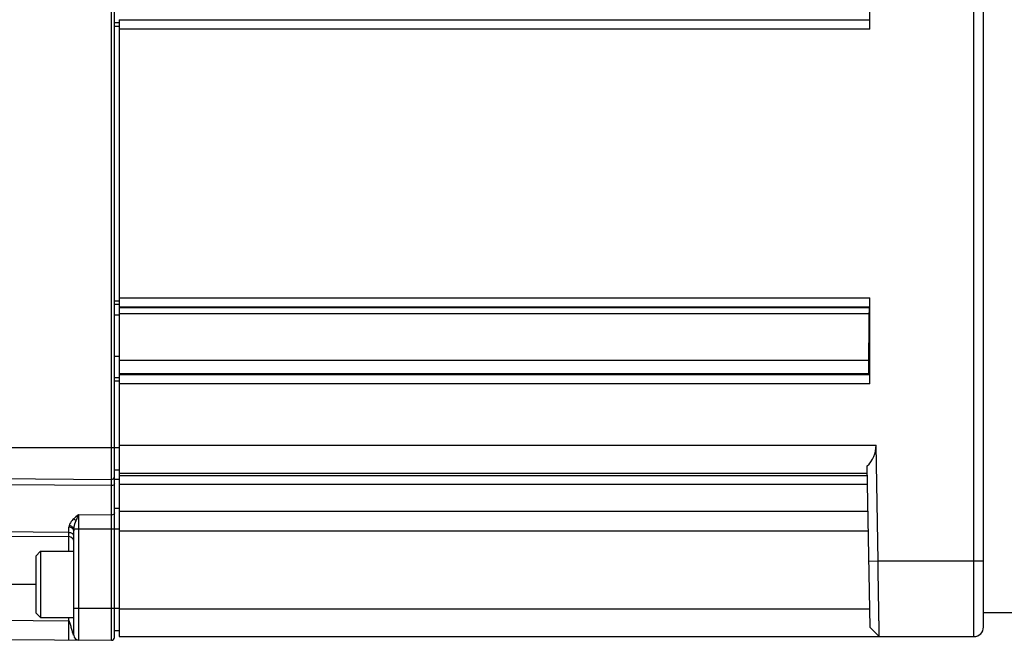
# Model space of a CAD drawing. Header units: millimetres. Extents: x 0 to 559, y 0 to 432.
# Tile 14 of 23: x 261 to 365, y 118 to 184. Entities that reach past the tile are written whole.
import ezdxf

# ---------------------------------------------------------------- set-up
doc = ezdxf.new("R2010")
doc.units = ezdxf.units.MM
doc.header["$LTSCALE"] = 30.734
doc.layers.add('ECM-B3M-C210DXF_CONTINUOUS_LINE', color=7, linetype='CONTINUOUS')

msp = doc.modelspace()

# ---------------------------------------------------------------- linework, layer by layer
at = {"layer": 'ECM-B3M-C210DXF_CONTINUOUS_LINE', "color": 9, "linetype": 'Continuous'}
for p, q in [((271.01, 118.37), (271.01, 219.16)), ((362.22, 118.77), (362.22, 218.77)), ((271.82, 183.27), (271.32, 183.27)), ((271.82, 183.97), (351.19, 183.97)), ((351.22, 182.97), (271.82, 182.97)), ((271.32, 154.27), (271.82, 154.27)), ((271.82, 154.57), (351.22, 154.57)), ((351.19, 153.57), (271.82, 153.57)), ((271.82, 153.55), (351.17, 153.55)), ((271.32, 152.78), (271.82, 152.78)), ((351.15, 152.87), (271.82, 152.87)), ((271.32, 148.42), (271.82, 148.42)), ((351.1, 147.95), (271.82, 147.95)), ((271.82, 145.77), (271.32, 145.77)), ((351.12, 146.54), (271.82, 146.54)), ((271.82, 146.47), (351.19, 146.47)), ((351.22, 145.47), (271.82, 145.47)), ((231.08, 138.77), (271.82, 138.77)), ((271.82, 139.01), (351.86, 139.01)), ((271.32, 135.39), (271.82, 135.39)), ((350.92, 136.01), (271.82, 136.01)), ((271.82, 135.8), (350.92, 135.8)), ((271.01, 134.72), (224.36, 135)), ((350.94, 134.84), (271.82, 134.84)), ((271.32, 132.34), (271.82, 132.34)), ((271.01, 131.61), (267.51, 131.63)), ((267.51, 131.63), (267.51, 118.4)), ((271.82, 132.04), (350.99, 132.04)), ((266.52, 129.78), (224.21, 130.15)), ((266.52, 127.78), (266.52, 130.34)), ((271.82, 130.13), (267.03, 130.13)), ((351.02, 129.91), (271.82, 129.91)), ((351.08, 126.75), (352.08, 126.77)), ((352.08, 126.77), (363.22, 126.77)), ((263.02, 124.28), (226.35, 124.28)), ((266.52, 120.41), (266.52, 120.78)), ((267.02, 121.77), (271.82, 121.77)), ((271.82, 121.69), (351.17, 121.69)), ((266.52, 120.41), (229.12, 120.74)), ((267.02, 118.9), (267, 118.96))]:
    msp.add_line(p, q, dxfattribs=at)
at = {"layer": 'ECM-B3M-C210DXF_CONTINUOUS_LINE', "color": 7, "linetype": 'Continuous'}
for p, q in [((271.32, 118.67), (271.32, 218.86)), ((363.22, 119.77), (363.22, 217.77)), ((351.22, 182.97), (351.22, 192.07)), ((271.32, 183.67), (271.82, 183.67)), ((271.82, 183.97), (271.82, 153.57)), ((351.22, 145.47), (351.22, 154.57)), ((271.82, 153.87), (271.32, 153.87)), ((271.82, 153.55), (271.82, 118.77)), ((351.17, 153.55), (351.19, 153.57)), ((271.32, 146.17), (271.82, 146.17)), ((351.19, 146.47), (351.12, 146.54)), ((352.08, 126.77), (351.86, 139.01)), ((350.9, 136.78), (351.2, 119.75)), ((225.03, 135.77), (271.01, 135.37)), ((271.82, 136.37), (271.32, 136.37)), ((223.11, 129.7), (266.52, 129.33)), ((267.02, 118.9), (267.02, 129.96)), ((263.52, 127.78), (263.02, 127.28)), ((263.02, 127.28), (263.02, 121.28)), ((263.52, 127.78), (267.02, 127.78)), ((263.52, 127.78), (263.52, 120.78)), ((263.52, 120.78), (263.02, 121.28)), ((263.52, 120.78), (267.02, 120.78)), ((367.63, 121.27), (363.22, 121.27)), ((352.2, 118.77), (351.2, 119.75)), ((229.56, 118.73), (271.01, 118.37)), ((271.82, 119.37), (271.32, 119.37)), ((271.82, 118.77), (362.22, 118.77))]:
    msp.add_line(p, q, dxfattribs=at)
at = {"layer": 'ECM-B3M-C210DXF_CONTINUOUS_LINE', "color": 9, "linetype": 'Continuous'}
msp.add_lwpolyline([(267.02, 118.9), (267.02, 118.91), (267.01, 118.91), (267.01, 118.92), (267.01, 118.94), (267, 118.96)], dxfattribs=at)
at = {"layer": 'ECM-B3M-C210DXF_CONTINUOUS_LINE', "color": 7, "linetype": 'Continuous'}
for centre, radius, start, end in [((271.02, 135.67), 0.3, 269.5, 360), ((266.52, 128.83), 0.5, 0, 89.5), ((362.22, 119.77), 1, 270, 360), ((267.52, 118.9), 0.5, 180, 269.5), ((271.02, 118.67), 0.3, 269.5, 360)]:
    msp.add_arc(centre, radius, start, end, dxfattribs=at)
at = {"layer": 'ECM-B3M-C210DXF_CONTINUOUS_LINE', "color": 9, "linetype": 'Continuous'}
msp.add_arc((268.45, 129.96), 1.43, 172.9841, 180.0067, dxfattribs=at)
at = {"layer": 'ECM-B3M-C210DXF_CONTINUOUS_LINE', "color": 7, "linetype": 'Continuous'}
msp.add_ellipse((348.86, 139.01), major_axis=(2.16, -2.12), ratio=0.982697, start_param=-0.055671, end_param=0.785398, dxfattribs=at)
for points, knots in [([(351.19, 153.57), (351.2, 153.57), (351.2, 153.6), (351.2, 153.66), (351.21, 153.75), (351.21, 153.88), (351.21, 154.02), (351.22, 154.26), (351.22, 154.44), (351.22, 154.57)], [0, 0, 0, 0, 0.024139, 0.084094, 0.178113, 0.302481, 0.452745, 0.623487, 1, 1, 1, 1]), ([(351.15, 152.87), (351.15, 152.96), (351.15, 153.08), (351.16, 153.25), (351.16, 153.35), (351.16, 153.43), (351.16, 153.49), (351.17, 153.52), (351.17, 153.54), (351.17, 153.55)], [0, 0, 0, 0, 0.395607, 0.566171, 0.712322, 0.831082, 0.919692, 0.97633, 1, 1, 1, 1]), ([(351.1, 147.95), (351.1, 148.35), (351.12, 149.99), (351.14, 151.63), (351.15, 152.87)], [0, 0, 0, 0, 0.24599, 1, 1, 1, 1]), ([(351.12, 146.54), (351.12, 146.54), (351.12, 146.55), (351.11, 146.58), (351.11, 146.62), (351.11, 146.7), (351.1, 146.83), (351.1, 147.02), (351.1, 147.24), (351.1, 147.55), (351.1, 147.79), (351.1, 147.95)], [0, 0, 0, 0, 0.007979, 0.026344, 0.054939, 0.093457, 0.197637, 0.332642, 0.490169, 0.660805, 1, 1, 1, 1]), ([(351.22, 145.47), (351.22, 145.59), (351.22, 145.77), (351.21, 146.01), (351.21, 146.16), (351.21, 146.28), (351.2, 146.37), (351.2, 146.43), (351.2, 146.46), (351.19, 146.47)], [0, 0, 0, 0, 0.376513, 0.547255, 0.697519, 0.821887, 0.915906, 0.975861, 1, 1, 1, 1]), ([(352.2, 118.77), (352.2, 118.77), (352.2, 118.78), (352.2, 118.79), (352.2, 118.82), (352.2, 118.86), (352.2, 118.93), (352.2, 119.01), (352.19, 119.12), (352.19, 119.24), (352.19, 119.44), (352.19, 119.73), (352.18, 120.14), (352.17, 120.6), (352.16, 121.13), (352.16, 121.71), (352.14, 122.57), (352.12, 123.74), (352.1, 125.23), (352.08, 126.25), (352.08, 126.77)], [0, 0, 0, 0, 0.001211, 0.002718, 0.004825, 0.010833, 0.019221, 0.029975, 0.043071, 0.05847, 0.076134, 0.118095, 0.168553, 0.227009, 0.292918, 0.36563, 0.44446, 0.617326, 0.804939, 1, 1, 1, 1])]:
    msp.add_open_spline(points, degree=3, knots=knots, dxfattribs=at)
at = {"layer": 'ECM-B3M-C210DXF_CONTINUOUS_LINE', "color": 9, "linetype": 'Continuous'}
for points, knots in [([(271.32, 134.92), (271.32, 134.87), (271.22, 134.75), (271.09, 134.72), (271.01, 134.72)], [0, 0, 0, 0, 0.432589, 1, 1, 1, 1]), ([(267.02, 131.21), (266.96, 131.16), (266.77, 130.96), (266.59, 130.71), (266.54, 130.51)], [0, 0, 0, 0, 0.268354, 1, 1, 1, 1]), ([(267.02, 131.21), (267.09, 131.18), (267.18, 131.11), (267.25, 131.04), (267.27, 131.02)], [0, 0, 0, 0, 0.755868, 1, 1, 1, 1]), ([(267.51, 131.63), (267.49, 131.59), (267.4, 131.38), (267.32, 131.18), (267.27, 131.02)], [0, 0, 0, 0, 0.233743, 1, 1, 1, 1]), ([(271.32, 131.83), (271.32, 131.77), (271.23, 131.64), (271.09, 131.61), (271.01, 131.61)], [0, 0, 0, 0, 0.446997, 1, 1, 1, 1]), ([(267.02, 129.96), (267.02, 130.01), (266.99, 130.11), (266.87, 130.24), (266.71, 130.32), (266.59, 130.33), (266.52, 130.34)], [0, 0, 0, 0, 0.218484, 0.456546, 0.719904, 1, 1, 1, 1]), ([(266.54, 130.51), (266.6, 130.5), (266.72, 130.47), (266.91, 130.37), (267.01, 130.23), (267.03, 130.13)], [0, 0, 0, 0, 0.27087, 0.545441, 1, 1, 1, 1]), ([(267.03, 130.13), (267.04, 130.2), (267.09, 130.51), (267.19, 130.8), (267.27, 131.02)], [0, 0, 0, 0, 0.234019, 1, 1, 1, 1]), ([(266.52, 129.78), (266.58, 129.78), (266.68, 129.76), (266.87, 129.69), (266.98, 129.56), (267.01, 129.47)], [0, 0, 0, 0, 0.26353, 0.533025, 1, 1, 1, 1]), ([(266.52, 118.41), (266.52, 118.41), (266.52, 118.43), (266.52, 118.45), (266.52, 118.5), (266.52, 118.56), (266.52, 118.64), (266.51, 118.79), (266.51, 119.02), (266.51, 119.33), (266.52, 119.68), (266.52, 120.05), (266.52, 120.29), (266.52, 120.41)], [0, 0, 0, 0, 0.004174, 0.016882, 0.038738, 0.070324, 0.112022, 0.16343, 0.292987, 0.452918, 0.631951, 0.817884, 1, 1, 1, 1]), ([(267, 118.96), (266.96, 119.07), (266.89, 119.25), (266.81, 119.5), (266.76, 119.72), (266.71, 119.94), (266.66, 120.15), (266.61, 120.3), (266.57, 120.39), (266.54, 120.41), (266.52, 120.41)], [0, 0, 0, 0, 0.230213, 0.370062, 0.516995, 0.665493, 0.808769, 0.93032, 0.972365, 1, 1, 1, 1])]:
    msp.add_open_spline(points, degree=3, knots=knots, dxfattribs=at)
for points in [[(267.51, 131.63), (267.34, 131.5), (267.17, 131.36), (267.02, 131.21)], [(266.54, 130.51), (266.53, 130.45), (266.52, 130.4), (266.52, 130.34)]]:
    msp.add_open_spline(points, degree=3, dxfattribs=at)

doc.saveas('drawing.dxf')
